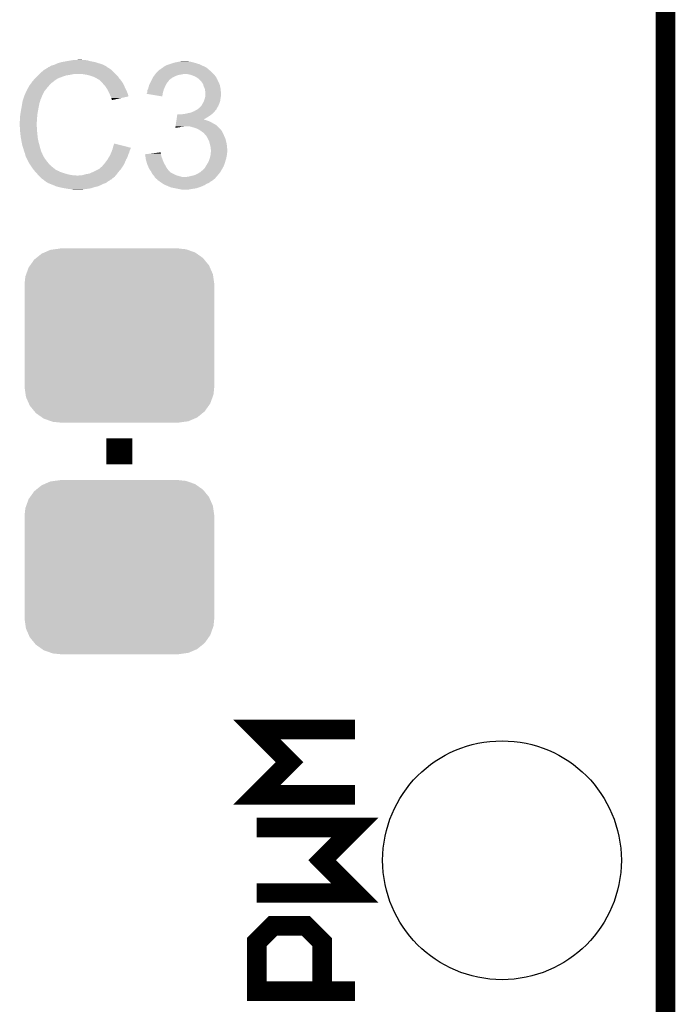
# Model space of a CAD drawing. Extents: x -1.3 to 24.2, y -3.9 to 53.4.
# Tile 16 of 24: x 19.1 to 24.2, y 16.7 to 24.3. Entities that reach past the tile are written whole.
import ezdxf

# ---------------------------------------------------------------- set-up
doc = ezdxf.new("R2010")
doc.units = 0
doc.layers.get('0').update_dxf_attribs({"linetype": 'CONTINUOUS'})
for name, color, linetype in [('BARGRAPH_2_CLICK_V100_GKO', 9, 'CONTINUOUS'), ('BARGRAPH_2_CLICK_V100_GTO', 3, 'CONTINUOUS'), ('BARGRAPH_2_CLICK_V100_GTS', 9, 'CONTINUOUS')]:
    doc.layers.add(name, color=color, linetype=linetype)

# ---------------------------------------------------------------- blocks, each defined once
blk = doc.blocks.new('CUSTOM_68')
for points in [[(-0.645876, 0.602148), (-0.604434, 0.635724), (0.648922, 0.602148), (0.601098, 0.635724)], [(-0.604434, 0.635724), (-0.583128, 0.644948), (0.601098, 0.635724), (0.587958, 0.644948)], [(-0.583128, 0.644948), (-0.536078, 0.665316), (0.587958, 0.644948), (0.530324, 0.665316)], [(-0.536078, 0.665316), (-0.503594, 0.669768), (0.530324, 0.665316), (0.517726, 0.669768)], [(-0.503594, 0.669768), (-0.46228, 0.67543), (0.517726, 0.669768), (0.46228, 0.67543)], [(-0.46228, 0.67543), (-0.46228, 0.67691), (0.46228, 0.67543), (0.46228, 0.67691)], [(-0.705438, 0.5281), (-0.693772, 0.544528), (0.703344, 0.5281), (0.696126, 0.544528)], [(-0.693772, 0.544528), (-0.66231, 0.588832), (0.696126, 0.544528), (0.659832, 0.588832)], [(-0.66231, 0.588832), (-0.645876, 0.602148), (0.659832, 0.588832), (0.648922, 0.602148)], [(-0.730638, 0.458004), (-0.72405, 0.476332), (0.728702, 0.458004), (0.726088, 0.476332)], [(-0.72405, 0.476332), (-0.705438, 0.5281), (0.726088, 0.476332), (0.703344, 0.5281)], [(-0.7366, 0.40259), (-0.730638, 0.458004), (0.7366, 0.40259), (0.728702, 0.458004)], [(-0.7366, 0.40132), (-0.7366, 0.40259), (0.7366, 0.40132), (0.7366, 0.40259)], [(-0.7366, -0.40132), (-0.7366, 0.40132), (0.7366, -0.40132), (0.7366, 0.40132)], [(-0.7366, -0.40259), (-0.7366, -0.40132), (0.7366, -0.40259), (0.7366, -0.40132)], [(-0.7287, -0.458004), (-0.7366, -0.40259), (0.730638, -0.458004), (0.7366, -0.40259)], [(-0.726088, -0.476332), (-0.7287, -0.458004), (0.724048, -0.476332), (0.730638, -0.458004)], [(-0.703342, -0.5281), (-0.726088, -0.476332), (0.705438, -0.5281), (0.724048, -0.476332)], [(-0.696126, -0.544528), (-0.703342, -0.5281), (0.69377, -0.544528), (0.705438, -0.5281)], [(-0.65983, -0.588832), (-0.696126, -0.544528), (0.66231, -0.588832), (0.69377, -0.544528)], [(-0.648922, -0.602148), (-0.65983, -0.588832), (0.645874, -0.602148), (0.66231, -0.588832)], [(-0.601096, -0.635724), (-0.648922, -0.602148), (0.604434, -0.635724), (0.645874, -0.602148)], [(-0.587958, -0.644948), (-0.601096, -0.635724), (0.583126, -0.644948), (0.604434, -0.635724)], [(-0.530322, -0.665316), (-0.587958, -0.644948), (0.536078, -0.665316), (0.583126, -0.644948)], [(-0.517726, -0.669768), (-0.530322, -0.665316), (0.503592, -0.669768), (0.536078, -0.665316)], [(-0.46228, -0.67543), (-0.517726, -0.669768), (0.46228, -0.67543), (0.503592, -0.669768)], [(-0.46228, -0.67691), (-0.46228, -0.67543), (0.46228, -0.67691), (0.46228, -0.67543)]]:
    blk.add_solid(points)
blk = doc.blocks.new('ROUND_49')
blk.add_circle((0, 0), 0.9271)

msp = doc.modelspace()

# ---------------------------------------------------------------- linework, layer by layer
at = {"layer": 'BARGRAPH_2_CLICK_V100_GKO', "const_width": 0.1524}
msp.add_lwpolyline([(24.13, -1.27), (24.13, 53.34)], dxfattribs=at)
at = {"layer": 'BARGRAPH_2_CLICK_V100_GTO'}
for points, const_width in [([(19.8882, 20.8534), (19.8882, 21.0566)], 0.2032), ([(21.717, 18.288), (20.955, 18.288), (21.209, 18.542), (20.955, 18.796), (21.717, 18.796)], 0.1524), ([(20.955, 17.526), (21.717, 17.526), (21.463, 17.78), (21.717, 18.034), (20.955, 18.034)], 0.1524), ([(21.717, 16.764), (20.955, 16.764), (20.955, 17.145), (21.082, 17.272), (21.336, 17.272), (21.463, 17.145), (21.463, 16.764)], 0.1524)]:
    msp.add_lwpolyline(points, dxfattribs=dict(at, const_width=const_width))
for points in [[(19.311608, 23.921718), (19.332768, 23.93442), (19.819622, 23.921718), (19.7993, 23.93442)], [(19.332768, 23.93442), (19.33702, 23.936972), (19.7993, 23.93442), (19.795728, 23.936972)], [(19.33702, 23.936972), (19.337042, 23.9395), (19.795728, 23.936972), (19.792188, 23.9395)], [(19.337042, 23.9395), (19.342104, 23.939502), (19.792188, 23.9395), (19.792186, 23.939502)], [(19.342104, 23.939502), (19.347182, 23.942042), (19.792186, 23.939502), (19.788628, 23.942042)], [(19.347182, 23.942042), (19.354798, 23.947118), (19.788628, 23.942042), (19.78152, 23.947118)], [(19.354798, 23.947118), (19.354802, 23.94712), (19.78152, 23.947118), (19.781518, 23.94712)], [(19.354802, 23.94712), (19.364962, 23.9522), (19.781518, 23.94712), (19.77136, 23.9522)], [(19.364962, 23.9522), (19.377662, 23.954742), (19.77136, 23.9522), (19.766276, 23.954742)], [(19.377662, 23.954742), (19.384008, 23.95728), (19.766276, 23.954742), (19.7612, 23.95728)], [(19.384008, 23.95728), (19.39036, 23.95982), (19.7612, 23.95728), (19.75358, 23.95982)], [(19.39036, 23.95982), (19.400518, 23.9649), (19.75358, 23.95982), (19.73834, 23.9649)], [(19.400518, 23.9649), (19.405602, 23.967442), (19.73834, 23.9649), (19.730208, 23.967442)], [(19.405602, 23.967442), (19.441158, 23.9776), (19.730208, 23.967442), (19.697702, 23.9776)], [(19.441158, 23.9776), (19.4818, 23.98522), (19.697702, 23.9776), (19.659598, 23.98522)], [(19.4818, 23.98522), (19.51228, 23.9903), (19.659598, 23.98522), (19.641822, 23.9903)], [(19.51228, 23.9903), (19.52752, 23.99284), (19.641822, 23.9903), (19.62404, 23.99284)], [(19.52752, 23.99284), (19.573238, 23.99538), (19.608802, 23.99284), (19.596098, 23.99538)], [(20.21332, 23.9268), (20.22094, 23.93188), (20.573366, 23.9268), (20.567016, 23.93188)], [(20.22094, 23.93188), (20.224326, 23.93442), (20.567016, 23.93188), (20.56384, 23.93442)], [(20.224326, 23.93442), (20.2311, 23.9395), (20.56384, 23.93442), (20.555372, 23.9395)], [(20.2311, 23.9395), (20.234908, 23.94204), (20.555372, 23.9395), (20.551138, 23.94204)], [(20.234908, 23.94204), (20.238718, 23.94458), (20.551138, 23.94204), (20.54606, 23.94458)], [(20.238718, 23.94458), (20.242948, 23.947118), (20.54606, 23.94458), (20.540984, 23.947118)], [(20.242948, 23.947118), (20.242952, 23.94712), (20.540984, 23.947118), (20.538444, 23.94712)], [(20.242952, 23.94712), (20.25142, 23.9522), (20.538444, 23.94712), (20.528284, 23.9522)], [(20.25142, 23.9522), (20.27428, 23.95982), (20.528284, 23.9522), (20.51304, 23.95982)], [(20.27428, 23.95982), (20.312382, 23.97252), (20.51304, 23.95982), (20.470706, 23.97252)], [(20.312382, 23.97252), (20.32508, 23.97506), (20.470706, 23.97252), (20.462238, 23.97506)], [(20.32508, 23.97506), (20.35048, 23.98014), (20.462238, 23.97506), (20.439378, 23.98014)], [(20.35048, 23.98014), (20.370802, 23.98268), (20.439378, 23.98014), (20.421598, 23.98268)], [(19.23334, 23.850598), (19.23796, 23.85568), (19.410678, 23.850598), (19.423888, 23.85568)], [(19.23796, 23.85568), (19.24558, 23.8633), (19.423888, 23.85568), (19.4437, 23.8633)], [(19.24558, 23.8633), (19.255738, 23.873458), (19.4437, 23.8633), (19.474178, 23.873458)], [(19.255738, 23.873458), (19.26082, 23.87854), (19.474178, 23.873458), (19.50466, 23.87854)], [(19.26082, 23.87854), (19.2659, 23.88362), (19.50466, 23.87854), (19.530058, 23.88362)], [(19.2659, 23.88362), (19.268648, 23.886158), (19.552916, 23.88362), (19.557996, 23.886158)], [(19.268648, 23.886158), (19.26865, 23.88616), (19.557996, 23.886158), (19.570702, 23.88616)], [(19.26865, 23.88616), (19.274152, 23.891238), (19.856706, 23.88616), (19.852642, 23.891238)], [(19.274152, 23.891238), (19.298922, 23.914102), (19.852642, 23.891238), (19.829778, 23.914102)], [(19.298922, 23.914102), (19.30737, 23.919174), (19.829778, 23.914102), (19.824706, 23.919174)], [(19.30737, 23.919174), (19.30738, 23.91918), (19.824706, 23.919174), (19.822166, 23.91918)], [(19.30738, 23.91918), (19.311608, 23.921718), (19.822166, 23.91918), (19.819622, 23.921718)], [(19.606262, 23.88362), (19.570702, 23.88616), (19.858738, 23.88362), (19.856706, 23.88616)], [(19.63674, 23.87854), (19.606262, 23.88362), (19.862802, 23.87854), (19.858738, 23.88362)], [(19.636748, 23.878538), (19.63674, 23.87854), (19.862802, 23.878538), (19.862802, 23.87854)], [(19.66468, 23.870918), (19.636748, 23.878538), (19.872328, 23.870918), (19.862802, 23.878538)], [(19.672302, 23.868378), (19.66468, 23.870918), (19.875502, 23.868378), (19.872328, 23.870918)], [(19.687538, 23.8633), (19.672302, 23.868378), (19.878888, 23.8633), (19.875502, 23.868378)], [(19.70786, 23.85314), (19.687538, 23.8633), (19.88566, 23.85314), (19.878888, 23.8633)], [(19.720562, 23.84552), (19.70786, 23.85314), (19.89201, 23.84552), (19.88566, 23.85314)], [(20.13966, 23.84044), (20.14728, 23.85568), (20.279354, 23.84044), (20.29714, 23.85568)], [(20.14728, 23.85568), (20.149822, 23.86076), (20.29714, 23.85568), (20.3073, 23.86076)], [(20.149822, 23.86076), (20.153632, 23.86584), (20.3073, 23.86076), (20.31746, 23.86584)], [(20.153632, 23.86584), (20.159346, 23.87346), (20.31746, 23.86584), (20.335238, 23.87346)], [(20.159346, 23.87346), (20.163156, 23.87854), (20.335238, 23.87346), (20.353018, 23.87854)], [(20.163156, 23.87854), (20.165062, 23.88108), (20.353018, 23.87854), (20.3708, 23.88108)], [(20.165062, 23.88108), (20.166966, 23.88362), (20.3708, 23.88108), (20.383498, 23.88362)], [(20.166966, 23.88362), (20.172682, 23.89124), (20.61972, 23.88362), (20.6121, 23.89124)], [(20.172682, 23.89124), (20.190466, 23.909022), (20.6121, 23.89124), (20.59432, 23.909022)], [(20.190466, 23.909022), (20.200626, 23.91918), (20.59432, 23.909022), (20.582468, 23.91918)], [(20.200626, 23.91918), (20.203164, 23.919182), (20.582468, 23.91918), (20.582466, 23.919182)], [(20.203164, 23.919182), (20.20824, 23.921722), (20.582466, 23.919182), (20.579502, 23.921722)], [(20.20824, 23.921722), (20.210778, 23.92426), (20.579502, 23.921722), (20.57654, 23.92426)], [(20.210778, 23.92426), (20.21332, 23.9268), (20.57654, 23.92426), (20.573366, 23.9268)], [(20.441918, 23.87854), (20.419058, 23.88362), (20.6248, 23.87854), (20.61972, 23.88362)], [(20.448698, 23.875998), (20.441918, 23.87854), (20.62734, 23.875998), (20.6248, 23.87854)], [(20.46224, 23.87092), (20.448698, 23.875998), (20.63115, 23.87092), (20.62734, 23.875998)], [(20.480018, 23.8633), (20.46224, 23.87092), (20.636864, 23.8633), (20.63115, 23.87092)], [(20.492718, 23.855682), (20.480018, 23.8633), (20.642576, 23.855682), (20.636864, 23.8633)], [(20.492726, 23.855676), (20.492718, 23.855682), (20.64258, 23.855676), (20.642576, 23.855682)], [(20.496116, 23.853134), (20.492726, 23.855676), (20.642584, 23.853134), (20.64258, 23.855676)], [(20.502878, 23.84806), (20.496116, 23.853134), (20.645968, 23.84806), (20.642584, 23.853134)], [(19.177002, 23.774402), (19.18208, 23.782022), (19.324002, 23.774402), (19.33067, 23.782022)], [(19.18208, 23.782022), (19.187162, 23.79218), (19.33067, 23.782022), (19.33956, 23.79218)], [(19.187162, 23.79218), (19.19478, 23.80234), (19.33956, 23.79218), (19.348266, 23.80234)], [(19.19478, 23.80234), (19.200114, 23.80996), (19.348266, 23.80234), (19.354798, 23.80996)], [(19.200114, 23.80996), (19.207226, 23.82012), (19.354798, 23.80996), (19.3675, 23.82012)], [(19.207226, 23.82012), (19.21256, 23.82774), (19.3675, 23.82012), (19.377658, 23.82774)], [(19.21256, 23.82774), (19.212562, 23.827742), (19.377658, 23.82774), (19.37766, 23.827742)], [(19.212562, 23.827742), (19.214866, 23.830278), (19.37766, 23.827742), (19.380198, 23.830278)], [(19.214866, 23.830278), (19.23334, 23.850598), (19.380198, 23.830278), (19.410678, 23.850598)], [(19.730716, 23.840442), (19.720562, 23.84552), (19.896242, 23.840442), (19.89201, 23.84552)], [(19.73326, 23.8379), (19.730716, 23.840442), (19.89836, 23.8379), (19.896242, 23.840442)], [(19.75104, 23.82012), (19.73326, 23.8379), (19.911062, 23.82012), (19.89836, 23.8379)], [(19.75612, 23.81504), (19.75104, 23.82012), (19.913964, 23.81504), (19.911062, 23.82012)], [(19.767412, 23.802338), (19.75612, 23.81504), (19.92122, 23.802338), (19.913964, 23.81504)], [(19.776438, 23.792182), (19.767412, 23.802338), (19.925736, 23.792182), (19.92122, 23.802338)], [(19.78533, 23.77948), (19.776438, 23.792182), (19.93138, 23.77948), (19.925736, 23.792182)], [(19.794218, 23.76678), (19.78533, 23.77948), (19.93773, 23.76678), (19.93138, 23.77948)], [(20.111722, 23.771862), (20.116568, 23.78964), (20.235896, 23.771862), (20.2438, 23.78964)], [(20.116568, 23.78964), (20.11934, 23.7998), (20.2438, 23.78964), (20.248878, 23.7998)], [(20.11934, 23.7998), (20.124418, 23.809958), (20.248878, 23.7998), (20.253958, 23.809958)], [(20.124418, 23.809958), (20.13077, 23.82266), (20.253958, 23.809958), (20.26412, 23.82266)], [(20.13077, 23.82266), (20.13585, 23.83282), (20.26412, 23.82266), (20.27174, 23.83282)], [(20.13585, 23.83282), (20.139656, 23.840432), (20.27174, 23.83282), (20.276816, 23.840432)], [(20.139656, 23.840432), (20.13966, 23.84044), (20.276816, 23.840432), (20.279354, 23.84044)], [(20.50542, 23.84552), (20.502878, 23.84806), (20.64766, 23.84552), (20.645968, 23.84806)], [(20.51812, 23.83282), (20.50542, 23.84552), (20.65274, 23.83282), (20.64766, 23.84552)], [(20.525738, 23.825202), (20.51812, 23.83282), (20.65655, 23.825202), (20.65274, 23.83282)], [(20.530502, 23.81758), (20.525738, 23.825202), (20.66036, 23.81758), (20.65655, 23.825202)], [(20.538438, 23.804882), (20.530502, 23.81758), (20.665802, 23.804882), (20.66036, 23.81758)], [(20.539892, 23.799798), (20.538438, 23.804882), (20.66798, 23.799798), (20.665802, 23.804882)], [(20.543518, 23.787102), (20.539892, 23.799798), (20.670802, 23.787102), (20.66798, 23.799798)], [(20.5486, 23.776938), (20.543518, 23.787102), (20.67306, 23.776938), (20.670802, 23.787102)], [(20.551138, 23.771862), (20.5486, 23.776938), (20.673626, 23.771862), (20.67306, 23.776938)], [(19.139746, 23.6855), (19.150752, 23.71852), (19.276056, 23.6855), (19.28876, 23.71852)], [(19.150752, 23.71852), (19.1516, 23.72106), (19.28876, 23.71852), (19.29003, 23.72106)], [(19.1516, 23.72106), (19.164746, 23.748998), (19.29003, 23.72106), (19.304, 23.748998)], [(19.164746, 23.748998), (19.17192, 23.76424), (19.304, 23.748998), (19.315852, 23.76424)], [(19.17192, 23.76424), (19.17573, 23.771862), (19.315852, 23.76424), (19.32178, 23.771862)], [(19.17573, 23.771862), (19.177002, 23.774402), (19.32178, 23.771862), (19.324002, 23.774402)], [(19.79803, 23.75916), (19.794218, 23.76678), (19.94154, 23.75916), (19.93773, 23.76678)], [(19.80692, 23.74138), (19.79803, 23.75916), (19.949444, 23.74138), (19.94154, 23.75916)], [(19.809178, 23.7363), (19.80692, 23.74138), (19.951702, 23.7363), (19.949444, 23.74138)], [(19.81708, 23.71852), (19.809178, 23.7363), (19.957018, 23.71852), (19.951702, 23.7363)], [(19.820894, 23.710894), (19.81708, 23.71852), (19.959296, 23.710894), (19.957018, 23.71852)], [(19.82216, 23.708362), (19.820894, 23.710894), (19.947782, 23.708362), (19.959296, 23.710894)], [(19.824702, 23.6982), (19.82216, 23.708362), (19.901574, 23.6982), (19.947782, 23.708362)], [(20.09902, 23.731238), (20.099026, 23.733766), (20.224322, 23.731238), (20.224744, 23.733766)], [(20.220918, 23.710904), (20.09902, 23.731238), (20.220918, 23.710904), (20.224322, 23.731238)], [(20.099026, 23.733766), (20.101562, 23.736304), (20.224744, 23.733766), (20.22517, 23.736304)], [(20.101562, 23.736304), (20.104098, 23.74138), (20.22517, 23.736304), (20.22602, 23.74138)], [(20.104098, 23.74138), (20.1041, 23.741384), (20.22602, 23.74138), (20.22602, 23.741384)], [(20.1041, 23.751542), (20.10664, 23.761702), (20.229066, 23.751542), (20.232114, 23.761702)], [(20.1041, 23.741384), (20.1041, 23.751542), (20.22602, 23.741384), (20.229066, 23.751542)], [(20.10664, 23.761702), (20.109178, 23.76678), (20.232114, 23.761702), (20.233638, 23.76678)], [(20.109178, 23.76678), (20.111722, 23.771862), (20.233638, 23.76678), (20.235896, 23.771862)], [(20.546062, 23.677882), (20.55368, 23.703278), (20.671244, 23.677882), (20.674874, 23.703278)], [(20.55368, 23.754082), (20.551138, 23.771862), (20.6756, 23.754082), (20.673626, 23.771862)], [(20.553682, 23.75408), (20.55368, 23.754082), (20.6756, 23.75408), (20.6756, 23.754082)], [(20.55368, 23.703278), (20.554694, 23.708358), (20.674874, 23.703278), (20.6756, 23.708358)], [(20.55622, 23.743922), (20.553682, 23.75408), (20.676616, 23.743922), (20.6756, 23.75408)], [(20.554694, 23.708358), (20.55622, 23.715982), (20.6756, 23.708358), (20.677506, 23.715982)], [(20.55622, 23.728682), (20.55622, 23.743922), (20.67814, 23.728682), (20.676616, 23.743922)], [(20.55622, 23.718518), (20.55622, 23.728682), (20.67814, 23.718518), (20.67814, 23.728682)], [(20.55622, 23.715982), (20.55622, 23.718518), (20.677506, 23.715982), (20.67814, 23.718518)], [(19.123024, 23.59914), (19.128262, 23.62708), (19.25574, 23.59914), (19.26082, 23.62708)], [(19.128262, 23.62708), (19.12874, 23.62962), (19.26082, 23.62708), (19.261328, 23.62962)], [(19.12874, 23.62962), (19.13255, 23.65248), (19.261328, 23.62962), (19.2659, 23.65248)], [(19.13255, 23.65248), (19.134244, 23.66264), (19.2659, 23.65248), (19.268442, 23.66264)], [(19.134244, 23.66264), (19.136362, 23.675342), (19.268442, 23.66264), (19.272672, 23.675342)], [(19.136362, 23.675342), (19.137206, 23.677878), (19.272672, 23.675342), (19.273518, 23.677878)], [(19.137206, 23.677878), (19.138898, 23.682954), (19.273518, 23.677878), (19.27352, 23.682954)], [(19.138898, 23.682954), (19.139746, 23.6855), (19.27352, 23.682954), (19.276056, 23.6855)], [(19.82724, 23.690582), (19.824702, 23.6982), (19.866934, 23.690582), (19.901574, 23.6982)], [(19.829778, 23.685504), (19.82724, 23.690582), (19.843842, 23.685504), (19.866934, 23.690582)], [(19.832312, 23.682968), (19.829778, 23.685504), (19.832312, 23.682968), (19.843842, 23.685504)], [(20.502882, 23.616922), (20.52066, 23.6347), (20.64417, 23.616922), (20.655278, 23.6347)], [(20.52066, 23.6347), (20.525742, 23.639782), (20.655278, 23.6347), (20.657456, 23.639782)], [(20.525742, 23.639782), (20.532996, 23.65248), (20.657456, 23.639782), (20.6629, 23.65248)], [(20.532996, 23.65248), (20.5359, 23.65756), (20.6629, 23.65248), (20.664804, 23.65756)], [(20.5359, 23.65756), (20.543518, 23.672796), (20.664804, 23.65756), (20.670518, 23.672796)], [(20.543518, 23.672796), (20.546062, 23.677882), (20.670518, 23.672796), (20.671244, 23.677882)], [(19.11604, 23.55342), (19.118216, 23.568662), (19.249486, 23.55342), (19.25066, 23.568662)], [(19.11604, 23.53564), (19.11604, 23.55342), (19.24812, 23.53564), (19.249486, 23.55342)], [(19.118216, 23.568662), (19.12112, 23.58898), (19.25066, 23.568662), (19.254046, 23.58898)], [(19.12112, 23.58898), (19.123024, 23.59914), (19.254046, 23.58898), (19.25574, 23.59914)], [(20.334078, 23.545802), (20.335938, 23.5585), (20.56638, 23.545802), (20.5867, 23.5585)], [(20.335938, 23.5585), (20.3378, 23.5712), (20.5867, 23.5585), (20.60448, 23.5712)], [(20.368262, 23.5712), (20.3835, 23.57374), (20.60448, 23.5712), (20.607018, 23.57374)], [(20.3835, 23.57374), (20.401278, 23.57628), (20.607018, 23.57374), (20.609558, 23.57628)], [(20.401278, 23.57628), (20.447002, 23.586442), (20.609558, 23.57628), (20.61972, 23.586442)], [(20.447002, 23.586442), (20.46986, 23.5966), (20.61972, 23.586442), (20.629878, 23.5966)], [(20.46986, 23.5966), (20.488148, 23.606758), (20.629878, 23.5966), (20.6375, 23.606758)], [(20.488148, 23.606758), (20.492726, 23.6093), (20.6375, 23.606758), (20.64004, 23.6093)], [(20.492726, 23.6093), (20.49526, 23.609322), (20.64004, 23.6093), (20.640062, 23.609322)], [(20.49526, 23.609322), (20.495266, 23.611834), (20.640062, 23.609322), (20.642574, 23.611834)], [(20.495266, 23.611834), (20.495268, 23.611844), (20.642574, 23.611834), (20.642574, 23.611844)], [(20.495268, 23.611844), (20.499064, 23.614376), (20.642574, 23.611844), (20.64258, 23.614376)], [(20.499064, 23.614376), (20.502882, 23.616922), (20.64258, 23.614376), (20.64417, 23.616922)], [(19.1135, 23.497542), (19.113502, 23.515322), (19.24558, 23.497542), (19.246764, 23.515322)], [(19.1135, 23.49754), (19.1135, 23.497542), (19.24558, 23.49754), (19.24558, 23.497542)], [(19.114518, 23.477218), (19.1135, 23.49754), (19.24558, 23.477218), (19.24558, 23.49754)], [(19.113502, 23.515322), (19.11604, 23.522944), (19.246764, 23.515322), (19.247272, 23.522944)], [(19.115026, 23.467058), (19.114518, 23.477218), (19.24812, 23.467058), (19.24558, 23.477218)], [(19.11604, 23.522944), (19.11604, 23.53564), (19.247272, 23.522944), (19.24812, 23.53564)], [(20.322544, 23.467088), (20.323284, 23.47214), (20.322544, 23.467088), (20.358098, 23.47214)], [(20.323284, 23.47214), (20.324028, 23.477218), (20.358098, 23.47214), (20.373338, 23.477218)], [(20.324028, 23.47722), (20.3244, 23.479758), (20.386036, 23.47722), (20.393658, 23.479758)], [(20.324028, 23.477218), (20.324028, 23.47722), (20.373338, 23.477218), (20.386036, 23.47722)], [(20.3244, 23.47976), (20.325888, 23.489918), (20.64766, 23.47976), (20.6375, 23.489918)], [(20.3244, 23.479758), (20.3244, 23.47976), (20.393658, 23.479758), (20.406362, 23.47976)], [(20.325888, 23.489918), (20.32961, 23.51532), (20.6375, 23.489918), (20.591782, 23.51532)], [(20.32961, 23.51532), (20.330728, 23.52294), (20.591782, 23.51532), (20.57146, 23.52294)], [(20.330728, 23.52294), (20.331472, 23.52802), (20.57146, 23.52294), (20.556222, 23.52802)], [(20.331472, 23.52802), (20.331844, 23.530558), (20.556222, 23.52802), (20.551144, 23.530558)], [(20.331844, 23.53056), (20.332214, 23.53308), (20.546066, 23.53056), (20.54354, 23.53308)], [(20.331844, 23.530558), (20.331844, 23.53056), (20.551144, 23.530558), (20.546066, 23.53056)], [(20.332214, 23.53308), (20.334078, 23.545802), (20.54354, 23.53308), (20.56638, 23.545802)], [(20.436838, 23.47722), (20.406362, 23.47976), (20.6502, 23.47722), (20.64766, 23.47976)], [(20.46478, 23.469598), (20.436838, 23.47722), (20.657822, 23.469598), (20.6502, 23.47722)], [(20.487638, 23.46198), (20.46478, 23.469598), (20.66544, 23.46198), (20.657822, 23.469598)], [(19.11604, 23.44674), (19.115026, 23.467058), (19.24812, 23.44674), (19.24812, 23.467058)], [(19.116576, 23.441658), (19.11604, 23.44674), (19.24812, 23.441658), (19.24812, 23.44674)], [(19.11818, 23.426422), (19.116576, 23.441658), (19.25066, 23.426422), (19.24812, 23.441658)], [(19.12112, 23.398478), (19.11818, 23.426422), (19.252656, 23.398478), (19.25066, 23.426422)], [(19.122466, 23.390858), (19.12112, 23.398478), (19.2532, 23.390858), (19.252656, 23.398478)], [(20.507958, 23.45182), (20.487638, 23.46198), (20.6756, 23.45182), (20.66544, 23.46198)], [(20.51558, 23.44674), (20.507958, 23.45182), (20.68068, 23.44674), (20.6756, 23.45182)], [(20.5232, 23.44166), (20.51558, 23.44674), (20.684066, 23.44166), (20.68068, 23.44674)], [(20.52659, 23.439118), (20.5232, 23.44166), (20.68576, 23.439118), (20.684066, 23.44166)], [(20.53336, 23.43404), (20.52659, 23.439118), (20.6883, 23.43404), (20.68576, 23.439118)], [(20.54098, 23.42896), (20.53336, 23.43404), (20.69084, 23.42896), (20.6883, 23.43404)], [(20.54352, 23.42642), (20.54098, 23.42896), (20.69211, 23.42642), (20.69084, 23.42896)], [(20.545778, 23.42388), (20.54352, 23.42642), (20.69338, 23.42388), (20.69211, 23.42642)], [(20.561582, 23.4061), (20.545778, 23.42388), (20.701, 23.4061), (20.69338, 23.42388)], [(20.563838, 23.40356), (20.561582, 23.4061), (20.70213, 23.40356), (20.701, 23.4061)], [(20.57513, 23.38324), (20.563838, 23.40356), (20.711162, 23.38324), (20.70213, 23.40356)], [(19.12874, 23.3553), (19.122466, 23.390858), (19.26082, 23.3553), (19.2532, 23.390858)], [(19.13382, 23.332438), (19.12874, 23.3553), (19.266918, 23.332438), (19.26082, 23.3553)], [(19.138176, 23.3172), (19.13382, 23.332438), (19.27098, 23.3172), (19.266918, 23.332438)], [(19.1389, 23.31466), (19.138176, 23.3172), (19.271706, 23.31466), (19.27098, 23.3172)], [(19.837394, 23.312098), (19.83994, 23.322278), (19.977092, 23.312098), (19.937186, 23.322278)], [(19.83994, 23.322278), (19.84758, 23.345136), (19.937186, 23.322278), (19.84758, 23.345136)], [(20.57654, 23.3807), (20.57513, 23.38324), (20.711856, 23.3807), (20.711162, 23.38324)], [(20.5867, 23.357842), (20.57654, 23.3807), (20.718088, 23.357842), (20.711856, 23.3807)], [(20.587336, 23.3553), (20.5867, 23.357842), (20.71878, 23.3553), (20.718088, 23.357842)], [(20.594956, 23.324822), (20.587336, 23.3553), (20.72386, 23.324822), (20.71878, 23.3553)], [(20.59686, 23.317202), (20.594956, 23.324822), (20.724448, 23.317202), (20.72386, 23.324822)], [(20.59686, 23.301964), (20.59686, 23.317202), (20.72562, 23.301964), (20.724448, 23.317202)], [(19.14398, 23.29942), (19.1389, 23.31466), (19.27606, 23.29942), (19.271706, 23.31466)], [(19.149058, 23.28164), (19.14398, 23.29942), (19.28114, 23.28164), (19.27606, 23.29942)], [(19.14906, 23.281638), (19.149058, 23.28164), (19.28114, 23.281638), (19.28114, 23.28164)], [(19.150078, 23.279094), (19.14906, 23.281638), (19.281146, 23.279094), (19.28114, 23.281638)], [(19.15211, 23.274016), (19.150078, 23.279094), (19.28622, 23.274016), (19.281146, 23.279094)], [(19.154138, 23.268942), (19.15211, 23.274016), (19.287914, 23.268942), (19.28622, 23.274016)], [(19.154774, 23.266402), (19.154138, 23.268942), (19.28876, 23.266402), (19.287914, 23.268942)], [(19.159222, 23.24862), (19.154774, 23.266402), (19.296382, 23.24862), (19.28876, 23.266402)], [(19.16176, 23.241004), (19.159222, 23.24862), (19.301142, 23.241004), (19.296382, 23.24862)], [(19.164294, 23.238466), (19.16176, 23.241004), (19.302728, 23.238466), (19.301142, 23.241004)], [(19.80184, 23.23338), (19.807932, 23.240998), (19.947346, 23.23338), (19.9517, 23.240998)], [(19.807932, 23.240998), (19.812, 23.246082), (19.9517, 23.240998), (19.95315, 23.246082)], [(19.812, 23.246082), (19.81744, 23.258778), (19.95315, 23.246082), (19.956778, 23.258778)], [(19.81744, 23.258778), (19.823972, 23.274018), (19.956778, 23.258778), (19.964398, 23.274018)], [(19.823972, 23.274018), (19.82724, 23.28164), (19.964398, 23.274018), (19.965922, 23.28164)], [(19.82724, 23.28164), (19.829144, 23.286718), (19.965922, 23.28164), (19.96694, 23.286718)], [(19.829144, 23.286718), (19.832954, 23.29688), (19.96694, 23.286718), (19.97202, 23.29688)], [(19.832954, 23.29688), (19.83486, 23.301962), (19.97202, 23.29688), (19.973712, 23.301962)], [(19.83486, 23.301962), (19.837394, 23.312098), (19.973712, 23.301962), (19.977092, 23.312098)], [(20.086342, 23.26132), (20.127006, 23.266396), (20.21078, 23.26132), (20.21078, 23.266396)], [(20.086344, 23.261318), (20.086342, 23.26132), (20.21078, 23.261318), (20.21078, 23.26132)], [(20.09084, 23.240998), (20.086344, 23.261318), (20.215862, 23.240998), (20.21078, 23.261318)], [(20.0914, 23.238458), (20.09084, 23.240998), (20.216816, 23.238458), (20.215862, 23.240998)], [(20.127006, 23.266396), (20.188066, 23.274018), (20.21078, 23.266396), (20.208242, 23.274018)], [(20.188066, 23.274018), (20.20824, 23.276536), (20.208242, 23.274018), (20.20824, 23.276536)], [(20.590508, 23.23338), (20.596858, 23.258778), (20.71878, 23.23338), (20.72386, 23.258778)], [(20.596858, 23.258778), (20.59686, 23.258782), (20.72386, 23.258778), (20.72386, 23.258782)], [(20.599398, 23.296884), (20.59686, 23.301964), (20.72601, 23.296884), (20.72562, 23.301964)], [(20.59686, 23.258782), (20.597706, 23.268938), (20.72386, 23.258782), (20.72386, 23.268938)], [(20.597706, 23.268938), (20.598552, 23.279098), (20.72386, 23.268938), (20.7264, 23.279098)], [(20.598552, 23.279098), (20.5994, 23.289258), (20.7264, 23.279098), (20.7264, 23.289258)], [(20.5994, 23.291802), (20.599398, 23.296884), (20.7264, 23.291802), (20.72601, 23.296884)], [(20.5994, 23.289258), (20.5994, 23.291802), (20.7264, 23.289258), (20.7264, 23.291802)], [(19.1643, 23.235924), (19.164294, 23.238466), (19.304318, 23.235924), (19.302728, 23.238466)], [(19.168112, 23.228302), (19.1643, 23.235924), (19.30908, 23.228302), (19.304318, 23.235924)], [(19.178272, 23.20798), (19.168112, 23.228302), (19.32432, 23.20798), (19.30908, 23.228302)], [(19.18462, 23.195282), (19.178272, 23.20798), (19.33448, 23.195282), (19.32432, 23.20798)], [(19.193088, 23.18258), (19.18462, 23.195282), (19.34464, 23.18258), (19.33448, 23.195282)], [(19.206634, 23.162262), (19.193088, 23.18258), (19.367498, 23.162262), (19.34464, 23.18258)], [(19.745974, 23.162266), (19.75104, 23.164802), (19.910216, 23.162266), (19.911908, 23.164802)], [(19.75104, 23.164802), (19.75612, 23.16988), (19.911908, 23.164802), (19.915292, 23.16988)], [(19.75612, 23.16988), (19.761202, 23.177502), (19.915292, 23.16988), (19.920374, 23.177502)], [(19.761202, 23.177502), (19.766276, 23.182578), (19.920374, 23.177502), (19.923758, 23.182578)], [(19.766276, 23.182578), (19.76882, 23.185122), (19.923758, 23.182578), (19.92487, 23.185122)], [(19.76882, 23.185122), (19.78406, 23.20544), (19.92487, 23.185122), (19.93376, 23.20544)], [(19.78406, 23.20544), (19.794222, 23.218142), (19.93376, 23.20544), (19.939318, 23.218142)], [(19.794222, 23.218142), (19.79676, 23.22322), (19.939318, 23.218142), (19.94154, 23.22322)], [(19.79676, 23.22322), (19.80184, 23.23338), (19.94154, 23.22322), (19.947346, 23.23338)], [(20.093624, 23.22068), (20.0914, 23.238458), (20.22348, 23.22068), (20.216816, 23.238458)], [(20.09394, 23.218142), (20.093624, 23.22068), (20.224496, 23.218142), (20.22348, 23.22068)], [(20.101084, 23.195278), (20.09394, 23.218142), (20.23364, 23.195278), (20.224496, 23.218142)], [(20.106638, 23.177502), (20.101084, 23.195278), (20.243516, 23.177502), (20.23364, 23.195278)], [(20.119538, 23.14956), (20.106638, 23.177502), (20.25904, 23.14956), (20.243516, 23.177502)], [(20.551142, 23.154642), (20.557234, 23.164798), (20.690116, 23.154642), (20.69592, 23.164798)], [(20.557234, 23.164798), (20.55876, 23.16734), (20.69592, 23.164798), (20.697008, 23.16734)], [(20.55876, 23.16734), (20.567466, 23.182578), (20.697008, 23.16734), (20.70354, 23.182578)], [(20.567466, 23.182578), (20.56892, 23.18512), (20.70354, 23.182578), (20.704322, 23.18512)], [(20.56892, 23.18512), (20.58162, 23.20544), (20.704322, 23.18512), (20.710574, 23.20544)], [(20.58162, 23.20544), (20.585004, 23.2156), (20.710574, 23.20544), (20.7137, 23.2156)], [(20.585004, 23.2156), (20.589238, 23.2283), (20.7137, 23.2156), (20.717328, 23.2283)], [(20.589238, 23.2283), (20.590508, 23.23338), (20.717328, 23.2283), (20.71878, 23.23338)], [(19.21002, 23.15718), (19.206634, 23.162262), (19.373852, 23.15718), (19.367498, 23.162262)], [(19.221744, 23.14194), (19.21002, 23.15718), (19.392906, 23.14194), (19.373852, 23.15718)], [(19.22175, 23.141934), (19.221744, 23.14194), (19.395446, 23.141934), (19.392906, 23.14194)], [(19.2237, 23.139398), (19.22175, 23.141934), (19.397984, 23.139398), (19.395446, 23.141934)], [(19.227606, 23.13432), (19.2237, 23.139398), (19.408142, 23.13432), (19.397984, 23.139398)], [(19.229562, 23.131778), (19.227606, 23.13432), (19.415764, 23.131778), (19.408142, 23.13432)], [(19.233468, 23.1267), (19.229562, 23.131778), (19.42338, 23.1267), (19.415764, 23.131778)], [(19.23542, 23.124162), (19.233468, 23.1267), (19.430148, 23.124162), (19.42338, 23.1267)], [(19.240502, 23.11908), (19.23542, 23.124162), (19.443698, 23.11908), (19.430148, 23.124162)], [(19.24812, 23.11146), (19.240502, 23.11908), (19.4691, 23.11146), (19.443698, 23.11908)], [(19.254216, 23.10384), (19.24812, 23.11146), (19.49704, 23.10384), (19.4691, 23.11146)], [(19.258278, 23.098762), (19.254216, 23.10384), (19.527508, 23.098762), (19.49704, 23.10384)], [(19.258282, 23.09876), (19.258278, 23.098762), (19.527518, 23.09876), (19.527508, 23.098762)], [(19.260822, 23.09622), (19.258282, 23.09876), (19.560538, 23.09622), (19.527518, 23.09876)], [(19.270984, 23.086058), (19.260822, 23.09622), (19.850098, 23.086058), (19.858808, 23.09622)], [(19.560538, 23.09622), (19.570702, 23.096222), (19.858808, 23.09622), (19.85881, 23.096222)], [(19.570702, 23.096222), (19.578324, 23.09876), (19.85881, 23.096222), (19.860984, 23.09876)], [(19.598644, 23.09876), (19.615574, 23.10384), (19.860984, 23.09876), (19.86534, 23.10384)], [(19.615574, 23.10384), (19.62404, 23.10638), (19.86534, 23.10384), (19.867244, 23.10638)], [(19.62404, 23.10638), (19.654522, 23.111462), (19.867244, 23.10638), (19.871054, 23.111462)], [(19.654522, 23.111462), (19.68246, 23.12416), (19.871054, 23.111462), (19.880578, 23.12416)], [(19.68246, 23.12416), (19.682464, 23.124162), (19.880578, 23.12416), (19.88058, 23.124162)], [(19.682464, 23.124162), (19.71294, 23.1394), (19.88058, 23.124162), (19.893914, 23.1394)], [(19.71294, 23.1394), (19.724784, 23.144478), (19.893914, 23.1394), (19.89836, 23.144478)], [(19.724784, 23.144478), (19.73072, 23.147022), (19.89836, 23.144478), (19.900054, 23.147022)], [(19.73072, 23.147022), (19.743426, 23.15972), (19.900054, 23.147022), (19.90852, 23.15972)], [(19.743426, 23.15972), (19.74596, 23.159742), (19.90852, 23.15972), (19.908534, 23.159742)], [(19.74596, 23.159742), (19.745974, 23.162266), (19.908534, 23.159742), (19.910216, 23.162266)], [(20.12188, 23.144482), (20.119538, 23.14956), (20.263484, 23.144482), (20.25904, 23.14956)], [(20.13204, 23.13178), (20.12188, 23.144482), (20.274596, 23.13178), (20.263484, 23.144482)], [(20.13331, 23.12924), (20.13204, 23.13178), (20.276818, 23.12924), (20.274596, 23.13178)], [(20.137122, 23.121618), (20.13331, 23.12924), (20.284442, 23.121618), (20.276818, 23.12924)], [(20.13966, 23.11654), (20.137122, 23.121618), (20.292906, 23.11654), (20.284442, 23.121618)], [(20.141184, 23.114), (20.13966, 23.11654), (20.297138, 23.114), (20.292906, 23.11654)], [(20.144232, 23.10892), (20.141184, 23.114), (20.309842, 23.10892), (20.297138, 23.114)], [(20.147278, 23.103842), (20.144232, 23.10892), (20.318728, 23.103842), (20.309842, 23.10892)], [(20.152362, 23.098758), (20.147278, 23.103842), (20.327624, 23.098758), (20.318728, 23.103842)], [(20.157438, 23.09368), (20.152362, 23.098758), (20.347938, 23.09368), (20.327624, 23.098758)], [(20.16125, 23.08606), (20.157438, 23.09368), (20.373342, 23.08606), (20.347938, 23.09368)], [(20.411442, 23.08606), (20.42668, 23.0886), (20.64113, 23.08606), (20.643306, 23.0886)], [(20.42668, 23.0886), (20.447, 23.09368), (20.643306, 23.0886), (20.64766, 23.09368)], [(20.447, 23.09368), (20.469862, 23.098762), (20.64766, 23.09368), (20.652016, 23.098762)], [(20.469862, 23.098762), (20.49272, 23.10892), (20.652016, 23.098762), (20.660722, 23.10892)], [(20.49272, 23.10892), (20.496952, 23.11146), (20.660722, 23.10892), (20.6629, 23.11146)], [(20.496952, 23.11146), (20.518122, 23.124162), (20.6629, 23.11146), (20.671972, 23.124162)], [(20.518122, 23.124162), (20.523832, 23.129238), (20.671972, 23.124162), (20.6756, 23.129238)], [(20.523832, 23.129238), (20.54098, 23.14448), (20.6756, 23.129238), (20.684308, 23.14448)], [(20.54098, 23.14448), (20.551142, 23.154642), (20.684308, 23.14448), (20.690116, 23.154642)], [(19.28114, 23.075902), (19.270984, 23.086058), (19.836556, 23.075902), (19.850098, 23.086058)], [(19.287918, 23.070818), (19.28114, 23.075902), (19.82978, 23.070818), (19.836556, 23.075902)], [(19.2913, 23.06828), (19.287918, 23.070818), (19.827238, 23.06828), (19.82978, 23.070818)], [(19.29511, 23.06574), (19.2913, 23.06828), (19.824696, 23.06574), (19.827238, 23.06828)], [(19.29892, 23.0632), (19.29511, 23.06574), (19.817088, 23.0632), (19.824696, 23.06574)], [(19.298924, 23.063196), (19.29892, 23.0632), (19.817078, 23.063196), (19.817088, 23.0632)], [(19.303998, 23.058122), (19.298924, 23.063196), (19.812002, 23.058122), (19.817078, 23.063196)], [(19.304004, 23.058118), (19.303998, 23.058122), (19.811998, 23.058118), (19.812002, 23.058122)], [(19.31162, 23.05304), (19.304004, 23.058118), (19.803532, 23.05304), (19.811998, 23.058118)], [(19.314158, 23.050502), (19.31162, 23.05304), (19.799302, 23.050502), (19.803532, 23.05304)], [(19.314162, 23.0505), (19.314158, 23.050502), (19.7993, 23.0505), (19.799302, 23.050502)], [(19.326354, 23.04288), (19.314162, 23.0505), (19.789138, 23.04288), (19.7993, 23.0505)], [(19.334478, 23.037802), (19.326354, 23.04288), (19.778982, 23.037802), (19.789138, 23.04288)], [(19.341256, 23.03526), (19.334478, 23.037802), (19.773898, 23.03526), (19.778982, 23.037802)], [(19.3548, 23.03018), (19.341256, 23.03526), (19.75866, 23.03018), (19.773898, 23.03526)], [(19.379476, 23.02002), (19.3548, 23.03018), (19.73834, 23.02002), (19.75866, 23.03018)], [(19.397978, 23.012402), (19.379476, 23.02002), (19.720562, 23.012402), (19.73834, 23.02002)], [(19.397986, 23.0124), (19.397978, 23.012402), (19.720558, 23.0124), (19.720562, 23.012402)], [(19.418312, 23.007318), (19.397986, 23.0124), (19.6977, 23.007318), (19.720558, 23.0124)], [(20.162518, 23.083524), (20.16125, 23.08606), (20.638956, 23.083524), (20.64113, 23.08606)], [(20.170142, 23.0759), (20.162518, 23.083524), (20.632422, 23.0759), (20.638956, 23.083524)], [(20.17522, 23.070822), (20.170142, 23.0759), (20.62734, 23.070822), (20.632422, 23.0759)], [(20.175228, 23.070818), (20.17522, 23.070822), (20.627336, 23.070818), (20.62734, 23.070822)], [(20.180294, 23.068282), (20.175228, 23.070818), (20.622266, 23.068282), (20.627336, 23.070818)], [(20.180298, 23.068278), (20.180294, 23.068282), (20.62226, 23.068278), (20.622266, 23.068282)], [(20.182838, 23.063206), (20.180298, 23.068278), (20.617186, 23.063206), (20.62226, 23.068278)], [(20.186402, 23.06066), (20.182838, 23.063206), (20.61464, 23.06066), (20.617186, 23.063206)], [(20.193514, 23.05558), (20.186402, 23.06066), (20.607022, 23.05558), (20.61464, 23.06066)], [(20.20418, 23.04796), (20.193514, 23.05558), (20.59432, 23.04796), (20.607022, 23.05558)], [(20.2184, 23.0378), (20.20418, 23.04796), (20.581618, 23.0378), (20.59432, 23.04796)], [(20.226024, 23.032718), (20.2184, 23.0378), (20.566376, 23.032718), (20.581618, 23.0378)], [(20.233638, 23.027642), (20.226024, 23.032718), (20.558762, 23.027642), (20.566376, 23.032718)], [(20.245496, 23.02256), (20.233638, 23.027642), (20.55114, 23.02256), (20.558762, 23.027642)], [(20.281056, 23.00732), (20.245496, 23.02256), (20.51558, 23.00732), (20.55114, 23.02256)], [(19.43862, 23.00224), (19.418312, 23.007318), (19.68246, 23.00224), (19.6977, 23.007318)], [(19.452168, 22.9997), (19.43862, 23.00224), (19.674838, 22.9997), (19.68246, 23.00224)], [(19.479262, 22.99462), (19.452168, 22.9997), (19.651978, 22.99462), (19.674838, 22.9997)], [(19.49958, 22.99208), (19.479262, 22.99462), (19.62658, 22.99208), (19.651978, 22.99462)], [(19.51736, 22.98954), (19.49958, 22.99208), (19.612608, 22.98954), (19.62658, 22.99208)], [(19.532598, 22.987), (19.51736, 22.98954), (19.598638, 22.987), (19.612608, 22.98954)], [(20.286978, 23.004782), (20.281056, 23.00732), (20.507964, 23.004782), (20.51558, 23.00732)], [(20.31069, 22.9997), (20.286978, 23.004782), (20.492718, 22.9997), (20.507964, 23.004782)], [(20.32254, 22.99716), (20.31069, 22.9997), (20.481288, 22.99716), (20.492718, 22.9997)], [(20.33778, 22.99462), (20.32254, 22.99716), (20.469858, 22.99462), (20.481288, 22.99716)], [(20.35048, 22.99208), (20.33778, 22.99462), (20.447, 22.99208), (20.469858, 22.99462)], [(20.375878, 22.987), (20.35048, 22.99208), (20.424138, 22.987), (20.447, 22.99208)]]:
    msp.add_solid(points, dxfattribs=at)

# ---------------------------------------------------------------- block references
at = {"layer": 'BARGRAPH_2_CLICK_V100_GTS'}
for name, p in [('CUSTOM_68', (19.8882, 21.85416)), ('CUSTOM_68', (19.8882, 20.05584)), ('ROUND_49', (22.86, 17.78))]:
    msp.add_blockref(name, p, dxfattribs=at)

doc.saveas('drawing.dxf')
